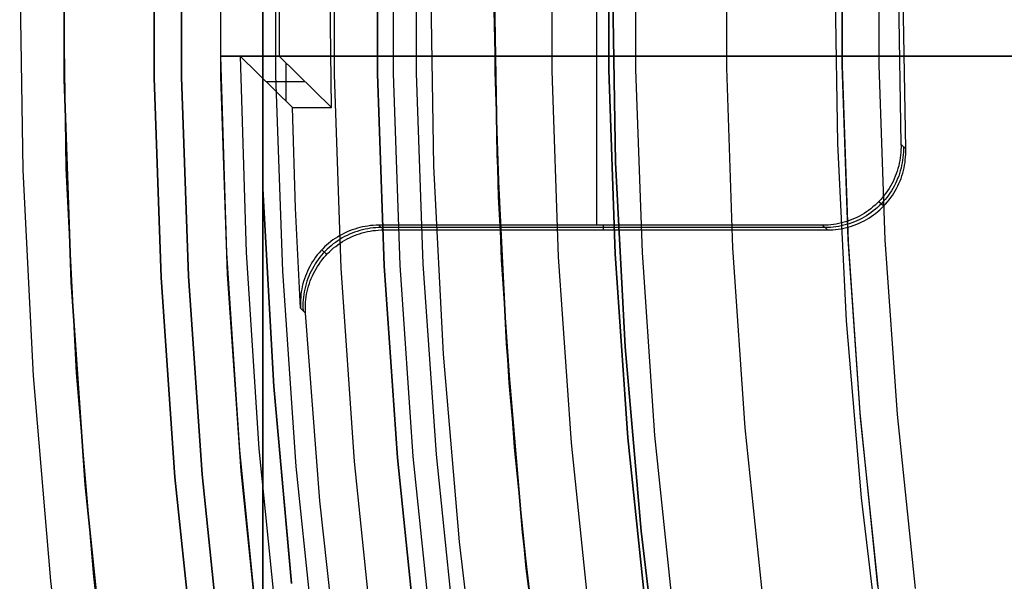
# Model space of a CAD drawing. Header units: millimetres. Extents: x 8926 to 10090, y -5004 to -3986.
# Tile 32 of 256: x 9431 to 9444, y -4361 to -4354. Entities that reach past the tile are written whole.
import ezdxf

# ---------------------------------------------------------------- set-up
doc = ezdxf.new("R2010")
doc.units = ezdxf.units.MM
for name, color, linetype in [('1', 7, 'Continuous'), ('COLOR EXT', 7, 'Continuous'), ('luz', 7, 'Continuous')]:
    doc.layers.add(name, color=color, linetype=linetype)

msp = doc.modelspace()

# ---------------------------------------------------------------- linework, layer by layer
at = {"layer": '1', "color": 250, "true_color": 0x111111}
for p, q in [((9437.316, -4354.705, 47.3), (9437.316, -4352.306, 47.3)), ((9437.316, -4354.705, 56.8), (9437.316, -4352.306, 56.8)), ((9437.316, -4354.705, 52.05), (9437.316, -4352.306, 52.05)), ((9438.769, -4352.331, 56.8), (9438.769, -4354.68, 56.8)), ((9438.769, -4354.68, 58.12), (9438.769, -4352.331, 58.12)), ((9438.769, -4354.68, 57.46), (9438.769, -4352.331, 57.46)), ((9441.748, -4354.616, 61.1), (9441.748, -4352.394, 61.1)), ((9441.749, -4354.628, 61.1), (9441.749, -4352.382, 61.1)), ((9438.813, -4353.505, 45.792), (9438.854, -4355.861, 45.792)), ((9438.854, -4355.861, 45.792), (9438.813, -4353.505, 45.792)), ((9437.398, -4357.103, 47.3), (9437.316, -4354.705, 47.3)), ((9437.398, -4357.103, 56.8), (9437.316, -4354.705, 56.8)), ((9437.398, -4357.103, 52.05), (9437.316, -4354.705, 52.05)), ((9438.769, -4354.68, 56.8), (9438.85, -4357.027, 56.8)), ((9438.85, -4357.027, 58.12), (9438.769, -4354.68, 58.12)), ((9438.85, -4357.027, 57.46), (9438.769, -4354.68, 57.46)), ((9441.824, -4356.837, 61.1), (9441.748, -4354.616, 61.1)), ((9441.826, -4356.873, 61.1), (9441.749, -4354.628, 61.1)), ((9438.854, -4355.861, 45.792), (9438.976, -4358.213, 45.792)), ((9438.976, -4358.213, 45.792), (9438.854, -4355.861, 45.792)), ((9441.976, -4359.053, 61.1), (9441.824, -4356.837, 61.1)), ((9441.981, -4359.114, 61.1), (9441.826, -4356.873, 61.1)), ((9437.564, -4359.496, 47.3), (9437.398, -4357.103, 47.3)), ((9437.564, -4359.496, 56.8), (9437.398, -4357.103, 56.8)), ((9437.564, -4359.496, 52.05), (9437.398, -4357.103, 52.05)), ((9438.85, -4357.027, 56.8), (9439.012, -4359.371, 56.8)), ((9439.012, -4359.371, 58.12), (9438.85, -4357.027, 58.12)), ((9439.012, -4359.371, 57.46), (9438.85, -4357.027, 57.46)), ((9438.976, -4358.213, 45.792), (9439.18, -4360.56, 45.792)), ((9439.18, -4360.56, 45.792), (9438.976, -4358.213, 45.792)), ((9442.203, -4361.263, 61.1), (9441.976, -4359.053, 61.1)), ((9442.213, -4361.348, 61.1), (9441.981, -4359.114, 61.1)), ((9439.012, -4359.371, 56.8), (9439.255, -4361.707, 56.8)), ((9439.255, -4361.707, 58.12), (9439.012, -4359.371, 58.12)), ((9439.255, -4361.707, 57.46), (9439.012, -4359.371, 57.46)), ((9437.812, -4361.883, 47.3), (9437.564, -4359.496, 47.3)), ((9437.812, -4361.883, 56.8), (9437.564, -4359.496, 56.8)), ((9437.812, -4361.883, 52.05), (9437.564, -4359.496, 52.05)), ((9439.18, -4360.56, 45.792), (9439.465, -4362.899, 45.792)), ((9439.465, -4362.899, 45.792), (9439.18, -4360.56, 45.792))]:
    msp.add_line(p, q, dxfattribs=at)
at = {"layer": '1', "color": 29, "true_color": 0x4d342b}
for p, q in [((9431.25, -4353.331, 65.657), (9431.29, -4355.957, 65.657)), ((9431.845, -4355.939, 46.264), (9431.805, -4353.332, 46.264)), ((9431.845, -4355.939, 34.462), (9431.805, -4353.332, 34.462)), ((9431.845, -4355.939, 40.363), (9431.805, -4353.332, 40.363)), ((9437.305, -4353.345, 42.462), (9437.342, -4355.76, 42.462)), ((9437.342, -4355.76, 51.512), (9437.305, -4353.345, 51.512)), ((9441.69, -4355.619, 76.062), (9441.655, -4353.355, 76.062)), ((9437.361, -4356.298, 60.562), (9437.307, -4353.922, 60.562)), ((9441.802, -4357.881, 76.062), (9441.69, -4355.619, 76.062)), ((9437.342, -4355.76, 42.462), (9437.462, -4358.173, 42.462)), ((9437.462, -4358.173, 51.512), (9437.342, -4355.76, 51.512)), ((9431.29, -4355.957, 65.657), (9431.421, -4358.58, 65.657)), ((9431.975, -4358.542, 46.264), (9431.845, -4355.939, 46.264)), ((9431.975, -4358.542, 34.462), (9431.845, -4355.939, 34.462)), ((9431.975, -4358.542, 40.363), (9431.845, -4355.939, 40.363)), ((9437.498, -4358.671, 60.562), (9437.361, -4356.298, 60.562)), ((9441.994, -4360.137, 76.062), (9441.802, -4357.881, 76.062)), ((9437.462, -4358.173, 42.462), (9437.666, -4360.58, 42.462)), ((9437.666, -4360.58, 51.512), (9437.462, -4358.173, 51.512)), ((9431.421, -4358.58, 65.657), (9431.642, -4361.196, 65.657)), ((9432.195, -4361.14, 46.264), (9431.975, -4358.542, 46.264)), ((9432.195, -4361.14, 34.462), (9431.975, -4358.542, 34.462)), ((9432.195, -4361.14, 40.363), (9431.975, -4358.542, 40.363)), ((9437.715, -4361.038, 60.562), (9437.498, -4358.671, 60.562)), ((9442.263, -4362.385, 76.062), (9441.994, -4360.137, 76.062)), ((9437.666, -4360.58, 42.462), (9437.954, -4362.978, 42.462)), ((9437.954, -4362.978, 51.512), (9437.666, -4360.58, 51.512)), ((9432.505, -4363.728, 46.264), (9432.195, -4361.14, 46.264)), ((9432.505, -4363.728, 34.462), (9432.195, -4361.14, 34.462)), ((9432.505, -4363.728, 40.363), (9432.195, -4361.14, 40.363)), ((9438.013, -4363.397, 60.562), (9437.715, -4361.038, 60.562)), ((9431.642, -4361.196, 65.657), (9431.955, -4363.804, 65.657))]:
    msp.add_line(p, q, dxfattribs=at)
at = {"layer": 'COLOR EXT', "color": 30, "true_color": 0xff8d00}
for p, q in [((9438.615, -4356.661, 15.162), (9438.615, -4350.35, 15.162)), ((9431.816, -4354.8, 34.462), (9431.816, -4352.211, 34.462)), ((9431.816, -4352.211, -31.038), (9431.816, -4354.8, -31.038)), ((9431.816, -4354.8, 1.712), (9431.816, -4352.211, 1.712)), ((9432.966, -4354.78, -29.038), (9432.966, -4352.231, -29.038)), ((9432.966, -4352.231, -31.038), (9432.966, -4354.78, -31.038)), ((9432.966, -4354.78, -30.038), (9432.966, -4352.231, -30.038)), ((9433.816, -4354.765, 34.462), (9433.816, -4352.245, 34.462)), ((9433.816, -4354.765, 27.862), (9433.816, -4352.245, 27.862)), ((9433.812, -4352.505, 25.262), (9433.812, -4354.505, 25.262)), ((9434.562, -4352.505, -29.038), (9434.562, -4354.505, -29.038)), ((9435.23, -4355.161, 15.162), (9435.211, -4353.505, 15.162)), ((9442.461, -4353.505, 15.162), (9442.496, -4355.628, 15.162)), ((9442.557, -4355.687, 19.162), (9442.52, -4353.505, 19.162)), ((9471.82, -4354.505, 21.262), (9433.812, -4354.505, 21.262)), ((9433.812, -4354.505, 21.262), (9433.89, -4357.019, 21.262)), ((9433.812, -4354.505, 25.262), (9433.812, -4354.505, 21.262)), ((9433.812, -4354.505, 25.262), (9471.82, -4354.505, 25.262)), ((9471.82, -4354.505, 23.262), (9433.812, -4354.505, 23.262)), ((9434.062, -4354.505, -29.038), (9434.14, -4357.01, -29.038)), ((9434.562, -4354.505, -29.038), (9434.062, -4354.505, -29.038)), ((9434.73, -4355.161, 15.162), (9434.062, -4354.505, -29.038)), ((9434.562, -4354.505, -29.038), (9435.23, -4355.161, 15.162)), ((9434.646, -4354.588, -23.459), (9434.646, -4355.079, 9.633)), ((9431.906, -4357.387, 34.462), (9431.816, -4354.8, 34.462)), ((9431.816, -4354.8, -31.038), (9431.906, -4357.387, -31.038)), ((9431.906, -4357.387, 1.712), (9431.816, -4354.8, 1.712)), ((9433.054, -4357.328, -29.038), (9432.966, -4354.78, -29.038)), ((9432.966, -4354.78, -31.038), (9433.054, -4357.328, -31.038)), ((9433.054, -4357.328, -30.038), (9432.966, -4354.78, -30.038)), ((9433.903, -4357.284, 34.462), (9433.816, -4354.765, 34.462)), ((9433.903, -4357.284, 27.862), (9433.816, -4354.765, 27.862)), ((9434.895, -4354.833, -6.938), (9434.395, -4354.833, -6.938)), ((9434.771, -4356.441, 15.162), (9434.73, -4355.161, 15.162)), ((9434.73, -4355.161, 15.162), (9435.23, -4355.161, 15.162)), ((9442.494, -4355.733, 15.162), (9442.491, -4355.767, 15.162)), ((9442.496, -4355.698, 15.162), (9442.494, -4355.733, 15.162)), ((9442.496, -4355.628, 15.162), (9442.497, -4355.663, 15.162)), ((9442.496, -4355.628, 15.162), (9442.557, -4355.687, 19.162)), ((9442.497, -4355.663, 15.162), (9442.496, -4355.698, 15.162)), ((9442.527, -4355.727, 17.164), (9442.525, -4355.762, 17.164)), ((9442.527, -4355.657, 17.165), (9442.527, -4355.692, 17.165)), ((9442.527, -4355.692, 17.165), (9442.527, -4355.727, 17.164)), ((9442.558, -4355.721, 19.162), (9442.557, -4355.687, 19.162)), ((9442.557, -4355.756, 19.162), (9442.558, -4355.721, 19.162)), ((9442.481, -4355.836, 15.162), (9442.474, -4355.871, 15.162)), ((9442.487, -4355.802, 15.162), (9442.481, -4355.836, 15.162)), ((9442.491, -4355.767, 15.162), (9442.487, -4355.802, 15.162)), ((9442.517, -4355.831, 17.163), (9442.512, -4355.866, 17.163)), ((9442.522, -4355.797, 17.163), (9442.517, -4355.831, 17.163)), ((9442.525, -4355.762, 17.164), (9442.522, -4355.797, 17.163)), ((9442.543, -4355.895, 19.162), (9442.548, -4355.861, 19.162)), ((9442.548, -4355.861, 19.162), (9442.552, -4355.826, 19.162)), ((9442.552, -4355.826, 19.162), (9442.556, -4355.791, 19.162)), ((9442.556, -4355.791, 19.162), (9442.557, -4355.756, 19.162)), ((9442.447, -4355.972, 15.162), (9442.436, -4356.005, 15.162)), ((9442.457, -4355.938, 15.162), (9442.447, -4355.972, 15.162)), ((9442.467, -4355.905, 15.162), (9442.457, -4355.938, 15.162)), ((9442.474, -4355.871, 15.162), (9442.467, -4355.905, 15.162)), ((9442.488, -4355.968, 17.161), (9442.478, -4356.001, 17.161)), ((9442.497, -4355.934, 17.162), (9442.488, -4355.968, 17.161)), ((9442.505, -4355.9, 17.162), (9442.497, -4355.934, 17.162)), ((9442.512, -4355.866, 17.163), (9442.505, -4355.9, 17.162)), ((9442.519, -4355.997, 19.162), (9442.528, -4355.963, 19.162)), ((9442.528, -4355.963, 19.162), (9442.536, -4355.929, 19.162)), ((9442.536, -4355.929, 19.162), (9442.543, -4355.895, 19.162)), ((9442.395, -4356.101, 15.162), (9442.379, -4356.132, 15.162)), ((9442.41, -4356.069, 15.162), (9442.395, -4356.101, 15.162)), ((9442.423, -4356.037, 15.162), (9442.41, -4356.069, 15.162)), ((9442.436, -4356.005, 15.162), (9442.423, -4356.037, 15.162)), ((9442.44, -4356.098, 17.16), (9442.426, -4356.13, 17.16)), ((9442.454, -4356.066, 17.16), (9442.44, -4356.098, 17.16)), ((9442.467, -4356.034, 17.161), (9442.454, -4356.066, 17.16)), ((9442.478, -4356.001, 17.161), (9442.467, -4356.034, 17.161)), ((9442.471, -4356.128, 19.162), (9442.485, -4356.096, 19.162)), ((9442.485, -4356.096, 19.162), (9442.497, -4356.063, 19.162)), ((9442.497, -4356.063, 19.162), (9442.509, -4356.03, 19.162)), ((9442.509, -4356.03, 19.162), (9442.519, -4355.997, 19.162)), ((9442.325, -4356.221, 15.162), (9442.305, -4356.25, 15.162)), ((9442.344, -4356.192, 15.162), (9442.325, -4356.221, 15.162)), ((9442.362, -4356.162, 15.162), (9442.344, -4356.192, 15.162)), ((9442.375, -4356.221, 17.159), (9442.356, -4356.251, 17.159)), ((9442.379, -4356.132, 15.162), (9442.362, -4356.162, 15.162)), ((9442.393, -4356.192, 17.16), (9442.375, -4356.221, 17.159)), ((9442.41, -4356.161, 17.16), (9442.393, -4356.192, 17.16)), ((9442.406, -4356.251, 19.162), (9442.424, -4356.221, 19.162)), ((9442.426, -4356.13, 17.16), (9442.41, -4356.161, 17.16)), ((9442.424, -4356.221, 19.162), (9442.441, -4356.191, 19.162)), ((9442.441, -4356.191, 19.162), (9442.457, -4356.159, 19.162)), ((9442.457, -4356.159, 19.162), (9442.471, -4356.128, 19.162)), ((9442.215, -4356.356, 15.162), (9442.191, -4356.381, 15.162)), ((9442.239, -4356.331, 15.162), (9442.215, -4356.356, 15.162)), ((9442.215, -4356.356, 15.162), (9442.277, -4356.415, 19.162)), ((9442.262, -4356.305, 15.162), (9442.239, -4356.331, 15.162)), ((9442.27, -4356.36, 17.159), (9442.246, -4356.386, 17.159)), ((9442.284, -4356.278, 15.162), (9442.262, -4356.305, 15.162)), ((9442.293, -4356.334, 17.159), (9442.27, -4356.36, 17.159)), ((9442.305, -4356.25, 15.162), (9442.284, -4356.278, 15.162)), ((9442.315, -4356.307, 17.159), (9442.293, -4356.334, 17.159)), ((9442.301, -4356.39, 19.162), (9442.324, -4356.364, 19.162)), ((9442.336, -4356.279, 17.159), (9442.315, -4356.307, 17.159)), ((9442.324, -4356.364, 19.162), (9442.346, -4356.337, 19.162)), ((9442.356, -4356.251, 17.159), (9442.336, -4356.279, 17.159)), ((9442.346, -4356.337, 19.162), (9442.367, -4356.309, 19.162)), ((9442.367, -4356.309, 19.162), (9442.387, -4356.28, 19.162)), ((9442.387, -4356.28, 19.162), (9442.406, -4356.251, 19.162)), ((9434.834, -4357.719, 15.162), (9434.771, -4356.441, 15.162)), ((9442.055, -4356.491, 15.162), (9442.026, -4356.51, 15.162)), ((9442.084, -4356.471, 15.162), (9442.055, -4356.491, 15.162)), ((9442.112, -4356.45, 15.162), (9442.084, -4356.471, 15.162)), ((9442.139, -4356.428, 15.162), (9442.112, -4356.45, 15.162)), ((9442.143, -4356.479, 17.159), (9442.115, -4356.5, 17.159)), ((9442.165, -4356.405, 15.162), (9442.139, -4356.428, 15.162)), ((9442.17, -4356.457, 17.159), (9442.143, -4356.479, 17.159)), ((9442.191, -4356.381, 15.162), (9442.165, -4356.405, 15.162)), ((9442.196, -4356.434, 17.159), (9442.17, -4356.457, 17.159)), ((9442.173, -4356.509, 19.162), (9442.201, -4356.487, 19.162)), ((9442.221, -4356.411, 17.159), (9442.196, -4356.434, 17.159)), ((9442.201, -4356.487, 19.162), (9442.227, -4356.464, 19.162)), ((9442.246, -4356.386, 17.159), (9442.221, -4356.411, 17.159)), ((9442.227, -4356.464, 19.162), (9442.252, -4356.44, 19.162)), ((9442.252, -4356.44, 19.162), (9442.277, -4356.415, 19.162)), ((9442.277, -4356.415, 19.162), (9442.301, -4356.39, 19.162)), ((9441.805, -4356.612, 15.162), (9441.772, -4356.622, 15.162)), ((9441.838, -4356.601, 15.162), (9441.805, -4356.612, 15.162)), ((9441.871, -4356.588, 15.162), (9441.838, -4356.601, 15.162)), ((9441.902, -4356.618, 17.161), (9441.869, -4356.631, 17.161)), ((9441.903, -4356.575, 15.162), (9441.871, -4356.588, 15.162)), ((9441.934, -4356.604, 17.16), (9441.902, -4356.618, 17.161)), ((9441.935, -4356.56, 15.162), (9441.903, -4356.575, 15.162)), ((9441.965, -4356.59, 17.16), (9441.934, -4356.604, 17.16)), ((9441.966, -4356.544, 15.162), (9441.935, -4356.56, 15.162)), ((9441.996, -4356.574, 17.16), (9441.965, -4356.59, 17.16)), ((9441.965, -4356.634, 19.162), (9441.996, -4356.619, 19.162)), ((9441.996, -4356.527, 15.162), (9441.966, -4356.544, 15.162)), ((9442.026, -4356.51, 15.162), (9441.996, -4356.527, 15.162)), ((9442.027, -4356.557, 17.16), (9441.996, -4356.574, 17.16)), ((9441.996, -4356.619, 19.162), (9442.027, -4356.604, 19.162)), ((9442.057, -4356.539, 17.16), (9442.027, -4356.557, 17.16)), ((9442.027, -4356.604, 19.162), (9442.058, -4356.587, 19.162)), ((9442.086, -4356.52, 17.159), (9442.057, -4356.539, 17.16)), ((9442.058, -4356.587, 19.162), (9442.088, -4356.569, 19.162)), ((9442.115, -4356.5, 17.159), (9442.086, -4356.52, 17.159)), ((9442.088, -4356.569, 19.162), (9442.117, -4356.55, 19.162)), ((9442.117, -4356.55, 19.162), (9442.146, -4356.53, 19.162)), ((9442.146, -4356.53, 19.162), (9442.173, -4356.509, 19.162)), ((9435.46, -4356.733, 15.162), (9435.428, -4356.746, 15.162)), ((9435.493, -4356.721, 15.162), (9435.46, -4356.733, 15.162)), ((9435.526, -4356.709, 15.162), (9435.493, -4356.721, 15.162)), ((9435.557, -4356.739, 17.163), (9435.524, -4356.75, 17.163)), ((9435.559, -4356.699, 15.162), (9435.526, -4356.709, 15.162)), ((9435.59, -4356.729, 17.162), (9435.557, -4356.739, 17.163)), ((9435.592, -4356.69, 15.162), (9435.559, -4356.699, 15.162)), ((9435.624, -4356.72, 17.162), (9435.59, -4356.729, 17.162)), ((9435.626, -4356.683, 15.162), (9435.592, -4356.69, 15.162)), ((9435.657, -4356.712, 17.162), (9435.624, -4356.72, 17.162)), ((9435.66, -4356.676, 15.162), (9435.626, -4356.683, 15.162)), ((9435.655, -4356.75, 19.162), (9435.689, -4356.742, 19.162)), ((9435.691, -4356.706, 17.161), (9435.657, -4356.712, 17.162)), ((9435.694, -4356.671, 15.162), (9435.66, -4356.676, 15.162)), ((9435.689, -4356.742, 19.162), (9435.723, -4356.735, 19.162)), ((9435.726, -4356.7, 17.161), (9435.691, -4356.706, 17.161)), ((9435.729, -4356.666, 15.162), (9435.694, -4356.671, 15.162)), ((9435.723, -4356.735, 19.162), (9435.757, -4356.73, 19.162)), ((9435.76, -4356.696, 17.16), (9435.726, -4356.7, 17.161)), ((9435.763, -4356.663, 15.162), (9435.729, -4356.666, 15.162)), ((9435.757, -4356.73, 19.162), (9435.792, -4356.726, 19.162)), ((9435.795, -4356.693, 17.16), (9435.76, -4356.696, 17.16)), ((9435.798, -4356.662, 15.162), (9435.763, -4356.663, 15.162)), ((9435.792, -4356.726, 19.162), (9435.826, -4356.723, 19.162)), ((9435.829, -4356.691, 17.159), (9435.795, -4356.693, 17.16)), ((9435.833, -4356.661, 15.162), (9435.798, -4356.662, 15.162)), ((9435.826, -4356.723, 19.162), (9435.861, -4356.721, 19.162)), ((9435.864, -4356.691, 17.159), (9435.829, -4356.691, 17.159)), ((9441.497, -4356.661, 15.162), (9435.833, -4356.661, 15.162)), ((9435.895, -4356.72, 19.162), (9435.833, -4356.661, 15.162)), ((9435.861, -4356.721, 19.162), (9435.895, -4356.72, 19.162)), ((9441.527, -4356.691, 17.162), (9435.864, -4356.691, 17.162)), ((9435.895, -4356.72, 19.162), (9441.558, -4356.72, 19.162)), ((9438.695, -4356.661, 15.162), (9438.695, -4356.72, 19.162)), ((9441.532, -4356.66, 15.162), (9441.497, -4356.661, 15.162)), ((9441.497, -4356.661, 15.162), (9441.558, -4356.72, 19.162)), ((9441.562, -4356.69, 17.165), (9441.527, -4356.691, 17.165)), ((9441.566, -4356.659, 15.162), (9441.532, -4356.66, 15.162)), ((9441.558, -4356.72, 19.162), (9441.593, -4356.72, 19.162)), ((9441.597, -4356.688, 17.164), (9441.562, -4356.69, 17.165)), ((9441.601, -4356.656, 15.162), (9441.566, -4356.659, 15.162)), ((9441.593, -4356.72, 19.162), (9441.628, -4356.718, 19.162)), ((9441.632, -4356.685, 17.164), (9441.597, -4356.688, 17.164)), ((9441.636, -4356.651, 15.162), (9441.601, -4356.656, 15.162)), ((9441.628, -4356.718, 19.162), (9441.663, -4356.715, 19.162)), ((9441.666, -4356.681, 17.163), (9441.632, -4356.685, 17.164)), ((9441.67, -4356.646, 15.162), (9441.636, -4356.651, 15.162)), ((9441.663, -4356.715, 19.162), (9441.697, -4356.711, 19.162)), ((9441.701, -4356.676, 17.163), (9441.666, -4356.681, 17.163)), ((9441.704, -4356.639, 15.162), (9441.67, -4356.646, 15.162)), ((9441.697, -4356.711, 19.162), (9441.732, -4356.705, 19.162)), ((9441.735, -4356.669, 17.163), (9441.701, -4356.676, 17.163)), ((9441.738, -4356.631, 15.162), (9441.704, -4356.639, 15.162)), ((9441.732, -4356.705, 19.162), (9441.766, -4356.699, 19.162)), ((9441.769, -4356.661, 17.162), (9441.735, -4356.669, 17.163)), ((9441.772, -4356.622, 15.162), (9441.738, -4356.631, 15.162)), ((9441.766, -4356.699, 19.162), (9441.8, -4356.691, 19.162)), ((9441.803, -4356.652, 17.162), (9441.769, -4356.661, 17.162)), ((9441.8, -4356.691, 19.162), (9441.834, -4356.682, 19.162)), ((9441.836, -4356.642, 17.161), (9441.803, -4356.652, 17.162)), ((9441.834, -4356.682, 19.162), (9441.867, -4356.672, 19.162)), ((9441.869, -4356.631, 17.161), (9441.836, -4356.642, 17.161)), ((9441.867, -4356.672, 19.162), (9441.9, -4356.66, 19.162)), ((9441.9, -4356.66, 19.162), (9441.932, -4356.648, 19.162)), ((9441.932, -4356.648, 19.162), (9441.965, -4356.634, 19.162)), ((9435.221, -4356.87, 15.162), (9435.193, -4356.892, 15.162)), ((9435.248, -4356.849, 15.162), (9435.221, -4356.87, 15.162)), ((9435.277, -4356.83, 15.162), (9435.248, -4356.849, 15.162)), ((9435.306, -4356.811, 15.162), (9435.277, -4356.83, 15.162)), ((9435.308, -4356.86, 17.165), (9435.28, -4356.879, 17.165)), ((9435.336, -4356.793, 15.162), (9435.306, -4356.811, 15.162)), ((9435.337, -4356.841, 17.165), (9435.308, -4356.86, 17.165)), ((9435.366, -4356.777, 15.162), (9435.336, -4356.793, 15.162)), ((9435.367, -4356.823, 17.165), (9435.337, -4356.841, 17.165)), ((9435.339, -4356.889, 19.162), (9435.369, -4356.87, 19.162)), ((9435.397, -4356.761, 15.162), (9435.366, -4356.777, 15.162)), ((9435.397, -4356.806, 17.164), (9435.367, -4356.823, 17.165)), ((9435.369, -4356.87, 19.162), (9435.398, -4356.853, 19.162)), ((9435.428, -4356.746, 15.162), (9435.397, -4356.761, 15.162)), ((9435.428, -4356.791, 17.164), (9435.397, -4356.806, 17.164)), ((9435.398, -4356.853, 19.162), (9435.429, -4356.836, 19.162)), ((9435.46, -4356.776, 17.164), (9435.428, -4356.791, 17.164)), ((9435.429, -4356.836, 19.162), (9435.46, -4356.82, 19.162)), ((9435.492, -4356.763, 17.163), (9435.46, -4356.776, 17.164)), ((9435.46, -4356.82, 19.162), (9435.491, -4356.806, 19.162)), ((9435.491, -4356.806, 19.162), (9435.523, -4356.792, 19.162)), ((9435.524, -4356.75, 17.163), (9435.492, -4356.763, 17.163)), ((9435.523, -4356.792, 19.162), (9435.556, -4356.78, 19.162)), ((9435.556, -4356.78, 19.162), (9435.588, -4356.769, 19.162)), ((9435.588, -4356.769, 19.162), (9435.622, -4356.759, 19.162)), ((9435.622, -4356.759, 19.162), (9435.655, -4356.75, 19.162)), ((9435.093, -4356.988, 15.162), (9435.07, -4357.014, 15.162)), ((9435.117, -4356.962, 15.162), (9435.093, -4356.988, 15.162)), ((9435.168, -4357.035, 19.162), (9435.105, -4356.975, 15.162)), ((9435.142, -4356.938, 15.162), (9435.117, -4356.962, 15.162)), ((9435.148, -4356.992, 17.165), (9435.125, -4357.017, 17.165)), ((9435.167, -4356.915, 15.162), (9435.142, -4356.938, 15.162)), ((9435.173, -4356.968, 17.165), (9435.148, -4356.992, 17.165)), ((9435.193, -4356.892, 15.162), (9435.167, -4356.915, 15.162)), ((9435.199, -4356.944, 17.165), (9435.173, -4356.968, 17.165)), ((9435.225, -4356.922, 17.165), (9435.199, -4356.944, 17.165)), ((9435.204, -4356.998, 19.162), (9435.23, -4356.974, 19.162)), ((9435.252, -4356.9, 17.165), (9435.225, -4356.922, 17.165)), ((9435.23, -4356.974, 19.162), (9435.256, -4356.951, 19.162)), ((9435.28, -4356.879, 17.165), (9435.252, -4356.9, 17.165)), ((9435.256, -4356.951, 19.162), (9435.283, -4356.93, 19.162)), ((9435.283, -4356.93, 19.162), (9435.311, -4356.909, 19.162)), ((9435.311, -4356.909, 19.162), (9435.339, -4356.889, 19.162)), ((9433.89, -4357.019, 21.262), (9434.054, -4359.529, 21.262)), ((9434.14, -4357.01, -29.038), (9434.304, -4359.511, -29.038)), ((9435.007, -4357.096, 15.162), (9434.988, -4357.125, 15.162)), ((9435.027, -4357.068, 15.162), (9435.007, -4357.096, 15.162)), ((9435.048, -4357.04, 15.162), (9435.027, -4357.068, 15.162)), ((9435.059, -4357.098, 17.165), (9435.039, -4357.126, 17.165)), ((9435.07, -4357.014, 15.162), (9435.048, -4357.04, 15.162)), ((9435.08, -4357.07, 17.165), (9435.059, -4357.098, 17.165)), ((9435.102, -4357.044, 17.165), (9435.08, -4357.07, 17.165)), ((9435.09, -4357.128, 19.162), (9435.111, -4357.1, 19.162)), ((9435.125, -4357.017, 17.165), (9435.102, -4357.044, 17.165)), ((9435.111, -4357.1, 19.162), (9435.133, -4357.073, 19.162)), ((9435.133, -4357.073, 19.162), (9435.156, -4357.047, 19.162)), ((9435.156, -4357.047, 19.162), (9435.18, -4357.022, 19.162)), ((9435.18, -4357.022, 19.162), (9435.204, -4356.998, 19.162)), ((9434.922, -4357.247, 15.162), (9434.909, -4357.279, 15.162)), ((9434.937, -4357.216, 15.162), (9434.922, -4357.247, 15.162)), ((9434.953, -4357.185, 15.162), (9434.937, -4357.216, 15.162)), ((9434.97, -4357.155, 15.162), (9434.953, -4357.185, 15.162)), ((9434.969, -4357.246, 17.165), (9434.954, -4357.277, 17.164)), ((9434.985, -4357.215, 17.165), (9434.969, -4357.246, 17.165)), ((9434.988, -4357.125, 15.162), (9434.97, -4357.155, 15.162)), ((9435.002, -4357.185, 17.165), (9434.985, -4357.215, 17.165)), ((9435, -4357.276, 19.162), (9435.016, -4357.245, 19.162)), ((9435.02, -4357.155, 17.165), (9435.002, -4357.185, 17.165)), ((9435.016, -4357.245, 19.162), (9435.033, -4357.215, 19.162)), ((9435.039, -4357.126, 17.165), (9435.02, -4357.155, 17.165)), ((9435.033, -4357.215, 19.162), (9435.051, -4357.185, 19.162)), ((9435.051, -4357.185, 19.162), (9435.07, -4357.156, 19.162)), ((9435.07, -4357.156, 19.162), (9435.09, -4357.128, 19.162)), ((9433.23, -4359.871, -29.038), (9433.054, -4357.328, -29.038)), ((9433.054, -4357.328, -31.038), (9433.23, -4359.871, -31.038)), ((9433.23, -4359.871, -30.038), (9433.054, -4357.328, -30.038)), ((9434.077, -4359.798, 34.462), (9433.903, -4357.284, 34.462)), ((9434.077, -4359.798, 27.862), (9433.903, -4357.284, 27.862)), ((9434.884, -4357.344, 15.162), (9434.874, -4357.377, 15.162)), ((9434.896, -4357.311, 15.162), (9434.884, -4357.344, 15.162)), ((9434.909, -4357.279, 15.162), (9434.896, -4357.311, 15.162)), ((9434.927, -4357.341, 17.164), (9434.916, -4357.374, 17.163)), ((9434.94, -4357.309, 17.164), (9434.927, -4357.341, 17.164)), ((9434.954, -4357.277, 17.164), (9434.94, -4357.309, 17.164)), ((9434.947, -4357.404, 19.162), (9434.959, -4357.371, 19.162)), ((9434.959, -4357.371, 19.162), (9434.971, -4357.339, 19.162)), ((9434.971, -4357.339, 19.162), (9434.985, -4357.307, 19.162)), ((9434.985, -4357.307, 19.162), (9435, -4357.276, 19.162)), ((9432.084, -4359.97, 34.462), (9431.906, -4357.387, 34.462)), ((9431.906, -4357.387, -31.038), (9432.084, -4359.97, -31.038)), ((9432.084, -4359.97, 1.712), (9431.906, -4357.387, 1.712)), ((9434.85, -4357.478, 15.162), (9434.844, -4357.512, 15.162)), ((9434.856, -4357.444, 15.162), (9434.85, -4357.478, 15.162)), ((9434.865, -4357.41, 15.162), (9434.856, -4357.444, 15.162)), ((9434.874, -4357.377, 15.162), (9434.865, -4357.41, 15.162)), ((9434.888, -4357.474, 17.162), (9434.881, -4357.508, 17.162)), ((9434.896, -4357.44, 17.163), (9434.888, -4357.474, 17.162)), ((9434.905, -4357.407, 17.163), (9434.896, -4357.44, 17.163)), ((9434.916, -4357.374, 17.163), (9434.905, -4357.407, 17.163)), ((9434.919, -4357.504, 19.162), (9434.927, -4357.47, 19.162)), ((9434.927, -4357.47, 19.162), (9434.937, -4357.437, 19.162)), ((9434.937, -4357.437, 19.162), (9434.947, -4357.404, 19.162)), ((9434.834, -4357.615, 15.162), (9434.833, -4357.65, 15.162)), ((9434.836, -4357.581, 15.162), (9434.834, -4357.615, 15.162)), ((9434.839, -4357.546, 15.162), (9434.836, -4357.581, 15.162)), ((9434.844, -4357.512, 15.162), (9434.839, -4357.546, 15.162)), ((9434.867, -4357.611, 17.161), (9434.865, -4357.646, 17.16)), ((9434.871, -4357.576, 17.161), (9434.867, -4357.611, 17.161)), ((9434.875, -4357.542, 17.162), (9434.871, -4357.576, 17.161)), ((9434.881, -4357.508, 17.162), (9434.875, -4357.542, 17.162)), ((9434.899, -4357.641, 19.162), (9434.902, -4357.607, 19.162)), ((9434.902, -4357.607, 19.162), (9434.907, -4357.572, 19.162)), ((9434.907, -4357.572, 19.162), (9434.912, -4357.538, 19.162)), ((9434.912, -4357.538, 19.162), (9434.919, -4357.504, 19.162)), ((9434.833, -4357.65, 15.162), (9434.833, -4357.685, 15.162)), ((9434.833, -4357.685, 15.162), (9434.834, -4357.719, 15.162)), ((9434.897, -4357.78, 19.162), (9434.834, -4357.719, 15.162)), ((9434.865, -4357.646, 17.16), (9434.864, -4357.68, 17.16)), ((9434.864, -4357.68, 17.16), (9434.864, -4357.715, 17.159)), ((9434.864, -4357.715, 17.159), (9434.866, -4357.749, 17.159)), ((9434.896, -4357.71, 19.162), (9434.897, -4357.676, 19.162)), ((9434.896, -4357.745, 19.162), (9434.896, -4357.71, 19.162)), ((9434.897, -4357.78, 19.162), (9434.896, -4357.745, 19.162)), ((9434.897, -4357.676, 19.162), (9434.899, -4357.641, 19.162)), ((9435.08, -4360.174, 19.162), (9434.897, -4357.78, 19.162)), ((9434.054, -4359.529, 21.262), (9434.305, -4362.031, 21.262)), ((9434.304, -4359.511, -29.038), (9434.553, -4362.005, -29.038)), ((9433.494, -4362.407, -29.038), (9433.23, -4359.871, -29.038)), ((9433.23, -4359.871, -31.038), (9433.494, -4362.407, -31.038)), ((9433.494, -4362.407, -30.038), (9433.23, -4359.871, -30.038)), ((9434.338, -4362.304, 34.462), (9434.077, -4359.798, 34.462)), ((9434.338, -4362.304, 27.862), (9434.077, -4359.798, 27.862)), ((9432.352, -4362.546, 34.462), (9432.084, -4359.97, 34.462)), ((9432.084, -4359.97, -31.038), (9432.352, -4362.546, -31.038)), ((9432.352, -4362.546, 1.712), (9432.084, -4359.97, 1.712)), ((9435.342, -4362.56, 19.162), (9435.08, -4360.174, 19.162))]:
    msp.add_line(p, q, dxfattribs=at)
at = {"layer": 'luz', "color": 7, "true_color": 0xffffff}
for p, q in [((9434.355, -4344.277, -26.388), (9434.355, -4363.855, -26.388)), ((9434.355, -4356.197, -29.238), (9434.355, -4350.813, -29.238)), ((9434.355, -4350.813, -23.538), (9434.355, -4356.197, -23.538)), ((9433.316, -4354.774, -31.038), (9433.316, -4352.237, -31.038)), ((9433.316, -4354.774, -29.238), (9433.316, -4352.237, -29.238)), ((9433.316, -4352.237, -30.138), (9433.316, -4354.774, -30.138)), ((9434.516, -4352.257, -31.038), (9434.516, -4354.753, -31.038)), ((9435.266, -4354.74, -31.56), (9435.266, -4352.27, -31.56)), ((9435.816, -4354.731, -26.298), (9435.816, -4352.28, -26.298)), ((9435.816, -4354.731, -23.538), (9435.816, -4352.28, -23.538)), ((9435.816, -4352.28, -24.918), (9435.816, -4354.731, -24.918)), ((9436.016, -4352.283, -31.038), (9436.016, -4354.727, -31.038)), ((9436.316, -4354.722, -26.798), (9436.316, -4352.288, -26.798)), ((9438.04, -4352.318, -29.63), (9438.04, -4354.692, -29.63)), ((9439.115, -4354.674, -29.917), (9439.115, -4352.337, -29.917)), ((9440.268, -4352.357, -30.224), (9440.268, -4354.654, -30.224)), ((9442.215, -4352.39, -29.161), (9442.215, -4354.62, -29.161)), ((9436.491, -4353.505, -26.763), (9436.532, -4355.906, -26.763)), ((9435.9, -4357.18, -26.298), (9435.816, -4354.731, -26.298)), ((9435.9, -4357.18, -23.538), (9435.816, -4354.731, -23.538)), ((9435.816, -4354.731, -24.918), (9435.9, -4357.18, -24.918)), ((9436.016, -4354.727, -31.038), (9436.1, -4357.17, -31.038)), ((9436.4, -4357.154, -26.798), (9436.316, -4354.722, -26.798)), ((9438.04, -4354.692, -29.63), (9438.122, -4357.065, -29.63)), ((9439.196, -4357.01, -29.917), (9439.115, -4354.674, -29.917)), ((9440.268, -4354.654, -30.224), (9440.347, -4356.95, -30.224)), ((9442.215, -4354.62, -29.161), (9442.292, -4356.849, -29.161)), ((9433.404, -4357.31, -31.038), (9433.316, -4354.774, -31.038)), ((9433.404, -4357.31, -29.238), (9433.316, -4354.774, -29.238)), ((9433.316, -4354.774, -30.138), (9433.404, -4357.31, -30.138)), ((9434.516, -4354.753, -31.038), (9434.602, -4357.248, -31.038)), ((9435.351, -4357.209, -31.56), (9435.266, -4354.74, -31.56)), ((9436.532, -4355.906, -26.763), (9436.655, -4358.304, -26.763)), ((9434.355, -4356.197, -27.026), (9434.355, -4356.197, -29.238)), ((9434.355, -4360.136, -26.862), (9434.355, -4356.197, -27.026)), ((9434.355, -4356.197, -26.026), (9434.355, -4360.136, -26.154)), ((9434.355, -4356.197, -25.026), (9434.355, -4356.197, -26.026)), ((9434.355, -4360.136, -24.862), (9434.355, -4356.197, -25.026)), ((9434.355, -4356.197, -24.026), (9434.355, -4360.136, -24.154)), ((9434.355, -4356.197, -23.538), (9434.355, -4356.197, -24.026)), ((9434.355, -4356.197, -24.026), (9434.493, -4358.717, -24.017)), ((9434.493, -4358.717, -25.017), (9434.355, -4356.197, -25.026)), ((9434.355, -4356.197, -23.538), (9434.493, -4358.717, -23.538)), ((9434.355, -4356.197, -26.026), (9434.493, -4358.717, -26.017)), ((9434.493, -4358.717, -27.017), (9434.355, -4356.197, -27.026)), ((9434.493, -4358.717, -29.238), (9434.355, -4356.197, -29.238)), ((9434.355, -4356.197, -23.782), (9434.493, -4358.715, -23.782)), ((9434.355, -4356.197, -25.288), (9434.493, -4358.717, -25.288)), ((9434.355, -4356.197, -27.894), (9434.493, -4358.717, -27.894)), ((9442.292, -4356.849, -29.161), (9442.446, -4359.074, -29.161)), ((9440.347, -4356.95, -30.224), (9440.506, -4359.242, -30.224)), ((9438.122, -4357.065, -29.63), (9438.286, -4359.434, -29.63)), ((9439.357, -4359.341, -29.917), (9439.196, -4357.01, -29.917)), ((9434.602, -4357.248, -31.038), (9434.774, -4359.738, -31.038)), ((9435.522, -4359.673, -31.56), (9435.351, -4357.209, -31.56)), ((9436.07, -4359.626, -26.298), (9435.9, -4357.18, -26.298)), ((9436.07, -4359.626, -23.538), (9435.9, -4357.18, -23.538)), ((9435.9, -4357.18, -24.918), (9436.07, -4359.626, -24.918)), ((9436.1, -4357.17, -31.038), (9436.269, -4359.608, -31.038)), ((9436.568, -4359.582, -26.798), (9436.4, -4357.154, -26.798)), ((9433.579, -4359.841, -31.038), (9433.404, -4357.31, -31.038)), ((9433.579, -4359.841, -29.238), (9433.404, -4357.31, -29.238)), ((9433.404, -4357.31, -30.138), (9433.579, -4359.841, -30.138)), ((9436.655, -4358.304, -26.763), (9436.859, -4360.696, -26.763)), ((9434.493, -4358.715, -23.782), (9434.718, -4361.226, -23.782)), ((9434.493, -4358.717, -24.017), (9434.718, -4361.23, -24.007)), ((9434.718, -4361.23, -25.007), (9434.493, -4358.717, -25.017)), ((9434.493, -4358.717, -23.538), (9434.718, -4361.23, -23.538)), ((9434.493, -4358.717, -26.017), (9434.718, -4361.23, -26.007)), ((9434.718, -4361.23, -27.007), (9434.493, -4358.717, -27.017)), ((9434.718, -4361.23, -29.238), (9434.493, -4358.717, -29.238)), ((9434.493, -4358.717, -25.288), (9434.718, -4361.23, -25.288)), ((9434.493, -4358.717, -27.894), (9434.718, -4361.23, -27.894)), ((9442.446, -4359.074, -29.161), (9442.676, -4361.292, -29.161)), ((9440.506, -4359.242, -30.224), (9440.743, -4361.527, -30.224)), ((9439.599, -4361.666, -29.917), (9439.357, -4359.341, -29.917)), ((9438.286, -4359.434, -29.63), (9438.531, -4361.795, -29.63)), ((9436.323, -4362.063, -26.298), (9436.07, -4359.626, -26.298)), ((9436.323, -4362.063, -23.538), (9436.07, -4359.626, -23.538)), ((9436.07, -4359.626, -24.918), (9436.323, -4362.063, -24.918)), ((9436.269, -4359.608, -31.038), (9436.521, -4362.039, -31.038)), ((9436.819, -4362.003, -26.798), (9436.568, -4359.582, -26.798)), ((9434.774, -4359.738, -31.038), (9435.032, -4362.22, -31.038)), ((9435.777, -4362.13, -31.56), (9435.522, -4359.673, -31.56)), ((9433.841, -4362.365, -31.038), (9433.579, -4359.841, -31.038)), ((9433.841, -4362.365, -29.238), (9433.579, -4359.841, -29.238)), ((9433.579, -4359.841, -30.138), (9433.841, -4362.365, -30.138)), ((9434.355, -4364.069, -26.578), (9434.355, -4360.136, -26.862)), ((9434.355, -4360.136, -26.154), (9434.355, -4364.069, -26.405)), ((9434.355, -4364.069, -24.578), (9434.355, -4360.136, -24.862)), ((9434.355, -4360.136, -24.154), (9434.355, -4364.069, -24.405)), ((9436.859, -4360.696, -26.763), (9437.146, -4363.08, -26.763))]:
    msp.add_line(p, q, dxfattribs=at)

doc.saveas('drawing.dxf')
